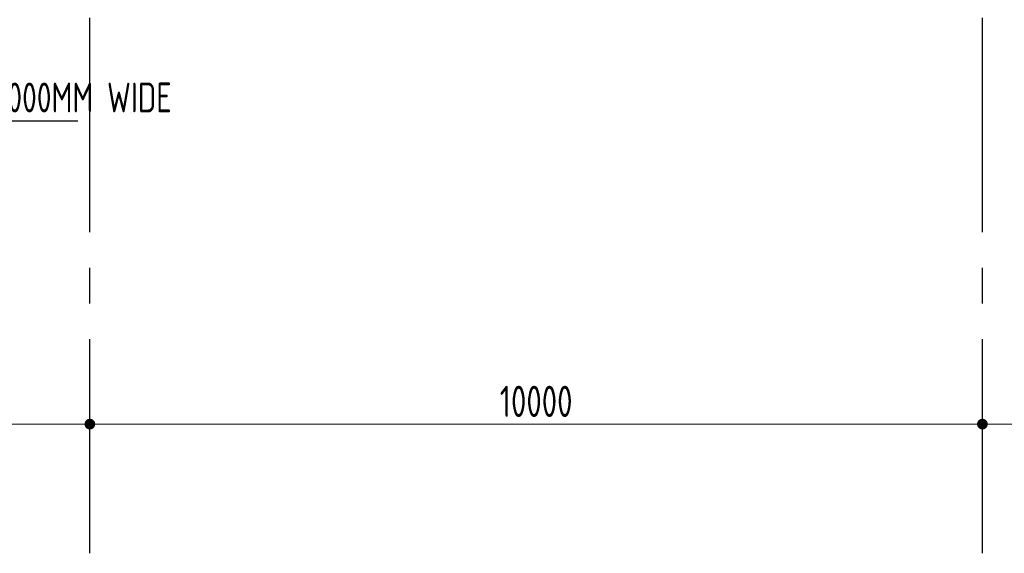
# Model space of a CAD drawing. Extents: x -7650383 to 4934791, y -114316 to 1826789.
# Tile 5 of 256: x 473547 to 484578, y -59615 to -53634. Entities that reach past the tile are written whole.
import ezdxf

# ---------------------------------------------------------------- set-up
doc = ezdxf.new("R2010")
doc.units = 0
doc.header["$LTSCALE"] = 800
doc.header["$MEASUREMENT"] = 0
doc.linetypes.add('CENTER', pattern=[2, 1.25, -0.25, 0.25, -0.25])
doc.linetypes.add('CENTER2', pattern=[1.125, 0.75, -0.125, 0.125, -0.125])
doc.layers.get('0').update_dxf_attribs({"linetype": 'CONTINUOUS'})
doc.layers.add('ARROW', color=3, linetype='CONTINUOUS', lineweight=13)
doc.layers.add('dimension line', color=4, linetype='CONTINUOUS', lineweight=13)
doc.layers.add('GRID', color=8, linetype='CENTER')
doc.layers.add('TEXT', color=3, linetype='CONTINUOUS')
doc.styles.add('ROMANS', font='ISO9.shx', dxfattribs={"width": 0.8})
doc.styles.get("Standard").update_dxf_attribs({"font": 'ISO9'})
doc.dimstyles.new('barka', dxfattribs={"dimscale": 100, "dimtxt": 3.5, "dimasz": 1.2, "dimexe": 2.5, "dimexo": 2.5, "dimgap": 0.8, "dimtad": 1, "dimdsep": 46, "dimtxsty": 'ROMANS', "dimblk": 'DDOT1', "dimcen": 0, "dimclrd": 256, "dimclre": 256, "dimclrt": 2, "dimadec": 0, "dimazin": 2, "dimtp": 0.1, "dimtm": 0.1, "dimtfac": 0.71, "dimtmove": 2, "dimatfit": 3, "dimlwd": -1, "dimlwe": -1, "dimarcsym": 0})
doc.dimstyles.new('FIC-100', dxfattribs={"dimscale": 100, "dimtxt": 2.5, "dimasz": 2, "dimexe": 1, "dimexo": 1, "dimgap": 1, "dimtad": 1, "dimdec": 0, "dimrnd": 1, "dimzin": 0, "dimdsep": 46, "dimtxsty": 'Standard', "dimcen": 0.09, "dimclrd": 1, "dimclre": 1, "dimclrt": 3, "dimadec": 0, "dimazin": 0, "dimtfac": 1, "dimtdec": 0, "dimtofl": 0, "dimtmove": 0, "dimatfit": 3, "dimfxl": 1.5, "dimtolj": 1, "dimtzin": 0, "dimarcsym": 0})

# ---------------------------------------------------------------- blocks, each defined once
blk = doc.blocks.new('DDOT1')
blk.add_line((-1, 0), (1, 0))
at = {"const_width": 0.5}
blk.add_lwpolyline([(-0.25, 0, 1), (0.25, 0, 1)], format="xyb", close=True, dxfattribs=at)
blk = doc.blocks.new('*D37')
at = {"layer": 'dimension line', "transparency": 16777216}
for p, q in [((462453, -58167), (474213, -58167)), ((462333, -58305), (462333, -58417)), ((474333, -58305), (474333, -58417))]:
    blk.add_line(p, q, dxfattribs=at)
at = {"layer": 'dimension line', "transparency": 16777216, "xscale": 119.9999999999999, "yscale": 119.9999999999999, "zscale": 119.9999999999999, "rotation": 180}
blk.add_blockref('DDOT1', (462333, -58167), dxfattribs=at)
at = {"layer": 'dimension line', "transparency": 16777216, "xscale": 119.9999999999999, "yscale": 119.9999999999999, "zscale": 119.9999999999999}
blk.add_blockref('DDOT1', (474333, -58167), dxfattribs=at)
at = {"layer": 'dimension line', "color": 2, "transparency": 16777216, "insert": (468333, -57912), "char_height": 350, "attachment_point": 5, "style": 'ROMANS'}
blk.add_mtext('12000', dxfattribs=at)
blk = doc.blocks.new('*D38')
at = {"layer": 'dimension line', "transparency": 16777216}
for p, q in [((474453, -58167), (484213, -58167)), ((474333, -58305), (474333, -58417)), ((484333, -58305), (484333, -58417))]:
    blk.add_line(p, q, dxfattribs=at)
at = {"layer": 'dimension line', "transparency": 16777216, "xscale": 119.9999999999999, "yscale": 119.9999999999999, "zscale": 119.9999999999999, "rotation": 180}
blk.add_blockref('DDOT1', (474333, -58167), dxfattribs=at)
at = {"layer": 'dimension line', "transparency": 16777216, "xscale": 119.9999999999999, "yscale": 119.9999999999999, "zscale": 119.9999999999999}
blk.add_blockref('DDOT1', (484333, -58167), dxfattribs=at)
at = {"layer": 'dimension line', "color": 2, "transparency": 16777216, "insert": (479333, -57912), "char_height": 350, "attachment_point": 5, "style": 'ROMANS'}
blk.add_mtext('10000', dxfattribs=at)
blk = doc.blocks.new('*D39')
at = {"layer": 'dimension line', "transparency": 16777216}
for p, q in [((484453, -58167), (494213, -58167)), ((494333, -58208), (494333, -58417)), ((484333, -58305), (484333, -58417))]:
    blk.add_line(p, q, dxfattribs=at)
at = {"layer": 'dimension line', "transparency": 16777216, "xscale": 119.9999999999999, "yscale": 119.9999999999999, "zscale": 119.9999999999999, "rotation": 180}
blk.add_blockref('DDOT1', (484333, -58167), dxfattribs=at)
at = {"layer": 'dimension line', "transparency": 16777216, "xscale": 119.9999999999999, "yscale": 119.9999999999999, "zscale": 119.9999999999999}
blk.add_blockref('DDOT1', (494333, -58167), dxfattribs=at)
at = {"layer": 'dimension line', "color": 2, "transparency": 16777216, "insert": (489333, -57912), "char_height": 350, "attachment_point": 5, "style": 'ROMANS'}
blk.add_mtext('10000', dxfattribs=at)

msp = doc.modelspace()

# ---------------------------------------------------------------- linework, layer by layer
at = {"layer": 'GRID', "linetype": 'CENTER2', "ltscale": 4}
for p, q in [((474333.3, -59615), (474333.3, -6939.4)), ((484333.3, -59615), (484333.3, -6939.4))]:
    msp.add_line(p, q, dxfattribs=at)

# ---------------------------------------------------------------- texts
at = {"layer": 'TEXT', "insert": (470106.1, -54339.1), "char_height": 334.327, "width": 5240.366, "attachment_point": 1, "style": 'ROMANS'}
msp.add_mtext('CHAJJA PROJECTION 1000MM WIDE', dxfattribs=at)

# ---------------------------------------------------------------- dimensions: what is measured, and where the dimension line sits
at = {"layer": 'dimension line'}
for base, p1, p2, picture, middle in [((474333.3, -58166.9), (462333.3, -58054.7), (474333.3, -58054.7), '*D37', (468333.3, -57911.9)), ((484333.3, -58166.9), (474333.3, -58054.7), (484333.3, -58054.7), '*D38', (479333.3, -57911.9)), ((494333.3, -58166.9), (484333.3, -58054.7), (494333.3, -57958.4), '*D39', (489333.3, -57911.9))]:
    dim = msp.add_linear_dim(base=base, p1=p1, p2=p2, dimstyle='barka', override={"dimdec": 0, "dimtmove": 0}, dxfattribs=at)
    dim.commit()
    dim.dimension.update_dxf_attribs({"geometry": picture, "text_midpoint": middle})

# ---------------------------------------------------------------- leaders
at = {"layer": 'ARROW', "linetype": 'Continuous', "ltscale": 3}
msp.add_leader([(469769.2, -51122.2), (469823.1, -54768.9), (474199.2, -54768.9)], dimstyle='FIC-100', override={"dimtad": 0, "dimfxl": 0.18}, dxfattribs=at)

doc.saveas('drawing.dxf')
